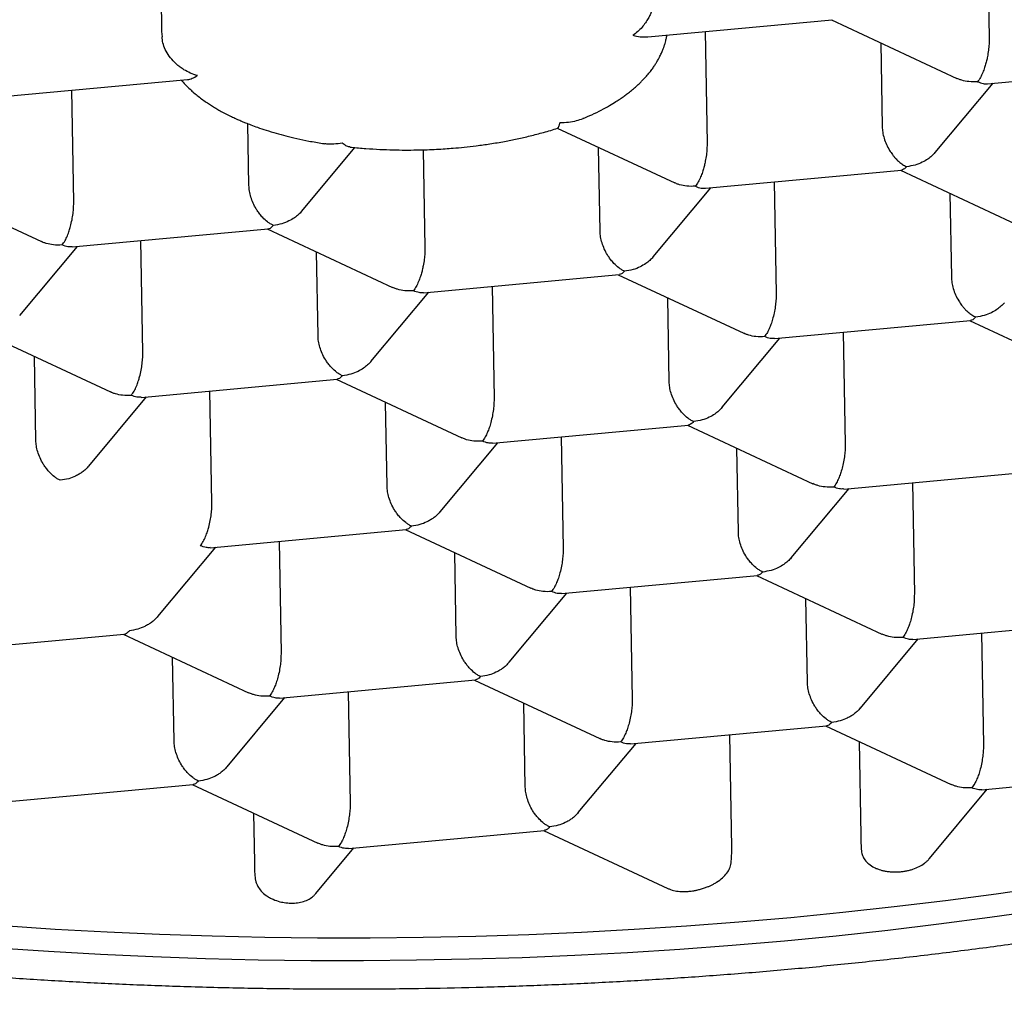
# Model space of a CAD drawing. Header units: millimetres. Extents: x 8 to 613, y 12 to 425.
# Tile 17 of 34: x 313.75 to 317.64, y 397.33 to 401.16. Entities that reach past the tile are written whole.
import ezdxf

# ---------------------------------------------------------------- set-up
doc = ezdxf.new("R2010")
doc.units = ezdxf.units.MM

msp = doc.modelspace()

# ---------------------------------------------------------------- linework, layer by layer
at = {"color": 7, "linetype": 'Continuous', "lineweight": 30}
for p, q in [((317.5739, 401.5265), (317.5816, 401.0858)), ((314.3069, 401.4646), (314.313, 401.1152)), ((316.2339, 401.0925), (316.9621, 401.16)), ((316.9583, 401.1596), (317.4538, 400.9282)), ((316.4596, 401.1134), (316.4673, 400.6727)), ((317.1535, 401.0684), (317.1593, 400.7369)), ((317.5748, 400.907), (318.3493, 400.9788)), ((313.6866, 400.8563), (314.4151, 400.9239)), ((313.9658, 400.4408), (313.9581, 400.8815)), ((317.3685, 400.6357), (317.5968, 400.909)), ((314.6578, 400.505), (314.6535, 400.7492)), ((315.8755, 400.7318), (316.3395, 400.5151)), ((314.867, 400.4038), (315.0766, 400.6548)), ((316.045, 400.3238), (316.0392, 400.6553)), ((315.3463, 400.646), (315.353, 400.2596)), ((316.4606, 400.4939), (317.235, 400.5657)), ((317.2312, 400.5653), (317.7267, 400.3339)), ((313.3425, 400.5146), (313.838, 400.2831)), ((316.2542, 400.2226), (316.4825, 400.4959)), ((316.7325, 400.5191), (316.7402, 400.0784)), ((317.4265, 400.4741), (317.4322, 400.1426)), ((313.9596, 400.262), (314.734, 400.3338)), ((314.7297, 400.3334), (315.2252, 400.1019)), ((313.7526, 399.9906), (313.9809, 400.264)), ((314.2387, 399.8465), (314.231, 400.2872)), ((314.9307, 399.9107), (314.9249, 400.2422)), ((315.3468, 400.0808), (316.1207, 400.1526)), ((316.1169, 400.1522), (316.6125, 399.9207)), ((315.6182, 400.106), (315.6259, 399.6653)), ((315.1399, 399.8095), (315.3682, 400.0828)), ((316.3179, 399.7295), (316.3122, 400.061)), ((316.734, 399.8996), (317.5079, 399.9714)), ((317.5041, 399.971), (317.9997, 399.7395)), ((313.6154, 399.9203), (314.1109, 399.6888)), ((317.0055, 399.9248), (317.0131, 399.4841)), ((316.5272, 399.6283), (316.7554, 399.9016)), ((313.8164, 399.4976), (313.8107, 399.8291)), ((314.2325, 399.6677), (315.0064, 399.7395)), ((315.0026, 399.7391), (315.4982, 399.5076)), ((314.5116, 399.2522), (314.504, 399.6929)), ((314.0256, 399.3963), (314.2539, 399.6697)), ((315.2037, 399.3164), (315.1979, 399.6479)), ((315.6197, 399.4865), (316.3936, 399.5583)), ((316.3899, 399.5579), (316.8854, 399.3264)), ((315.4128, 399.2151), (315.6411, 399.4885)), ((315.8912, 399.5117), (315.8989, 399.071)), ((316.5909, 399.1352), (316.5851, 399.4667)), ((317.007, 399.3053), (317.7809, 399.3771)), ((317.2784, 399.3305), (317.2861, 398.8898)), ((316.8001, 399.034), (317.0283, 399.3073)), ((314.5054, 399.0734), (315.2793, 399.1451)), ((315.2756, 399.1448), (315.7711, 398.9133)), ((314.7769, 399.0986), (314.7846, 398.6579)), ((314.2985, 398.802), (314.5268, 399.0754)), ((315.4766, 398.722), (315.4708, 399.0536)), ((315.8927, 398.8922), (316.6666, 398.9639)), ((316.6628, 398.9636), (317.1583, 398.7321)), ((316.1641, 398.9174), (316.1718, 398.4767)), ((315.6857, 398.6208), (315.914, 398.8942)), ((316.8638, 398.5408), (316.858, 398.8724)), ((317.2799, 398.711), (318.0538, 398.7827)), ((313.3911, 398.6603), (314.1656, 398.7321)), ((314.1613, 398.7317), (314.6568, 398.5002)), ((317.073, 398.4396), (317.3013, 398.713)), ((317.5513, 398.7362), (317.559, 398.2955)), ((314.3623, 398.3089), (314.3565, 398.6405)), ((314.7784, 398.4791), (315.5523, 398.5508)), ((315.5485, 398.5505), (316.044, 398.319)), ((314.5714, 398.2077), (314.7998, 398.4811)), ((315.0498, 398.5043), (315.0575, 398.0636)), ((315.7495, 398.1277), (315.7438, 398.4593)), ((316.1656, 398.2979), (316.9395, 398.3696)), ((316.9357, 398.3693), (317.4313, 398.1378)), ((316.5648, 397.8884), (316.557, 398.3342)), ((315.9587, 398.0265), (316.187, 398.2999)), ((317.0678, 398.3076), (317.0743, 397.9356)), ((317.5528, 398.1167), (318.3267, 398.1884)), ((313.6641, 398.066), (314.438, 398.1377)), ((314.4342, 398.1374), (314.9297, 397.9059)), ((317.3455, 397.8448), (317.5742, 398.1187)), ((314.6758, 398.0245), (314.6792, 397.8311)), ((315.0513, 397.8848), (315.8252, 397.9565)), ((315.8214, 397.9562), (316.3126, 397.7268)), ((314.9222, 397.7066), (315.0727, 397.8868))]:
    msp.add_line(p, q, dxfattribs=at)
at = {"color": 7, "linetype": 'Continuous', "lineweight": 30, "flags": 128}
for points in [[(314.313, 401.1152), (314.313, 401.1134), (314.3148, 401.0928)], [(313.6875, 397.5801), (313.8924, 397.5664), (314.0983, 397.5551), (314.305, 397.5459), (314.5124, 397.5391), (314.7203, 397.5345), (314.9286, 397.5321), (315.1373, 397.532), (315.346, 397.5342), (315.5547, 397.5387), (315.7633, 397.5454), (315.9716, 397.5543), (316.1794, 397.5656), (316.3866, 397.579), (316.5931, 397.5947), (316.7987, 397.6126), (317.0033, 397.6327), (317.2067, 397.655), (317.4089, 397.6795), (317.6096, 397.7062), (317.8087, 397.735)], [(317.7836, 397.64), (317.5843, 397.6115), (317.3834, 397.5851), (317.181, 397.5609), (316.9774, 397.5389), (316.7727, 397.5191), (316.5669, 397.5014), (316.3604, 397.4861), (316.153, 397.4729), (315.9452, 397.462), (315.7369, 397.4533), (315.5283, 397.4469), (315.3195, 397.4428)], [(315.3195, 397.4428), (315.1108, 397.4409), (314.9022, 397.4413), (314.6939, 397.4439), (314.486, 397.4489), (314.2787, 397.456), (314.0721, 397.4655), (313.8664, 397.4771), (313.6616, 397.4911)]]:
    msp.add_lwpolyline(points, dxfattribs=at)
at = {"color": 7, "linetype": 'Continuous', "lineweight": 30}
for points, knots in [([(323.5483, 400.8675), (323.5419, 400.8834), (323.5292, 400.9151), (323.502, 400.9624), (323.4691, 401.0096), (323.4297, 401.0566), (323.3841, 401.1034), (323.3324, 401.1498), (323.2745, 401.196), (323.2093, 401.2426), (323.1367, 401.2896), (323.0562, 401.3368), (322.9691, 401.3836), (322.877, 401.4291), (322.7804, 401.4733), (322.6797, 401.5161), (322.5734, 401.5584), (322.4614, 401.6), (322.344, 401.641), (322.2212, 401.6813), (322.093, 401.7209), (321.9574, 401.7604), (321.8141, 401.7997), (321.6628, 401.8388), (321.5062, 401.8769), (321.3469, 401.9135), (321.1855, 401.9485), (321.0222, 401.982), (320.8545, 402.0146), (320.6826, 402.0462), (320.5066, 402.0768), (320.3265, 402.1063), (320.1426, 402.1349), (319.9518, 402.1628), (319.7539, 402.19), (319.549, 402.2165), (319.3404, 402.2417), (319.1319, 402.2653), (318.9238, 402.2872), (318.7163, 402.3076), (318.5063, 402.3268), (318.2938, 402.3448), (318.079, 402.3615), (317.862, 402.377), (317.643, 402.3913), (317.4185, 402.4045), (317.1884, 402.4166), (316.9529, 402.4274), (316.716, 402.4369), (316.4817, 402.4448), (316.2504, 402.4511), (316.0222, 402.4561), (315.7934, 402.4598), (315.5643, 402.4621), (315.3349, 402.4631), (315.1055, 402.4628), (314.8761, 402.4612), (314.6432, 402.4582), (314.4069, 402.4538), (314.1673, 402.4478), (313.9287, 402.4404), (313.6951, 402.4318), (313.4667, 402.4219), (313.2435, 402.4108), (313.0218, 402.3985), (312.8018, 402.385), (312.5837, 402.3702), (312.3677, 402.3541), (312.1539, 402.3368), (311.9389, 402.3179), (311.7229, 402.2975), (311.5063, 402.2754), (311.2929, 402.252), (311.0863, 402.2277), (310.8865, 402.2027), (310.6934, 402.1769), (310.5038, 402.15), (310.3178, 402.1221), (310.1357, 402.0931), (309.9574, 402.0631), (309.7832, 402.032), (309.6103, 401.9995), (309.439, 401.9653), (309.2699, 401.9295), (309.1057, 401.8928), (308.9494, 401.8556), (308.8008, 401.8182), (308.6596, 401.7806), (308.5234, 401.7423), (308.3924, 401.7031), (308.2667, 401.6632), (308.1463, 401.6226), (308.0313, 401.5813), (307.92, 401.5387), (307.8128, 401.4946), (307.7101, 401.4493), (307.6138, 401.4033), (307.529, 401.3594), (307.4547, 401.3177), (307.3897, 401.2784), (307.3291, 401.2386), (307.2732, 401.1986), (307.2216, 401.1581), (307.1911, 401.131), (307.1759, 401.1174)], [0, 0, 0, 0, 0.009717, 0.019438, 0.029159, 0.038876, 0.048593, 0.058314, 0.068034, 0.077752, 0.087968, 0.098189, 0.10841, 0.118627, 0.128344, 0.138065, 0.147786, 0.157503, 0.16722, 0.176941, 0.186662, 0.196379, 0.206595, 0.216817, 0.227038, 0.237254, 0.246971, 0.256692, 0.266413, 0.27613, 0.285847, 0.295568, 0.305289, 0.315006, 0.325223, 0.335444, 0.345665, 0.355882, 0.365599, 0.375319, 0.38504, 0.394757, 0.404474, 0.414195, 0.423916, 0.433633, 0.44385, 0.454071, 0.464292, 0.474509, 0.484226, 0.493947, 0.503667, 0.513385, 0.523102, 0.532822, 0.542543, 0.55226, 0.562477, 0.572698, 0.582919, 0.593136, 0.602853, 0.612574, 0.622295, 0.632012, 0.641729, 0.65145, 0.66117, 0.670887, 0.681104, 0.691325, 0.701546, 0.711763, 0.72148, 0.731201, 0.740922, 0.750639, 0.760356, 0.770077, 0.779798, 0.789515, 0.799731, 0.809953, 0.820174, 0.83039, 0.840107, 0.849828, 0.859549, 0.869266, 0.878983, 0.888704, 0.898425, 0.908142, 0.918359, 0.92858, 0.938801, 0.949018, 0.957492, 0.965967, 0.974442, 0.982961, 0.991481, 1, 1, 1, 1]), ([(316.2644, 401.2735), (316.2641, 401.2653), (316.2636, 401.2483), (316.2578, 401.2204), (316.2509, 401.1996), (316.2453, 401.186), (316.2421, 401.1789), (316.2387, 401.172), (316.2329, 401.1612), (316.2237, 401.1466), (316.21, 401.129), (316.1934, 401.1118), (316.181, 401.1032), (316.1745, 401.0986)], [0, 0, 0, 0, 0.1121245, 0.2307523, 0.3591628, 0.3931843, 0.4280152, 0.4636873, 0.5002303, 0.5994653, 0.7156862, 0.8491434, 1, 1, 1, 1]), ([(323.5647, 400.8673), (323.5642, 400.8358), (323.5631, 400.7728), (323.5534, 400.6784), (323.538, 400.584), (323.5161, 400.4897), (323.488, 400.3956), (323.4536, 400.3017), (323.4131, 400.2082), (323.3655, 400.1136), (323.3107, 400.0178), (323.2481, 399.9211), (323.1789, 399.825), (323.1043, 399.7313), (323.0247, 399.64), (322.9405, 399.5511), (322.8506, 399.463), (322.7549, 399.3759), (322.6535, 399.2899), (322.5465, 399.205), (322.4339, 399.1213), (322.314, 399.0374), (322.1863, 398.9535), (322.0507, 398.8697), (321.9094, 398.7874), (321.765, 398.7082), (321.6178, 398.6319), (321.4683, 398.5584), (321.3141, 398.4867), (321.1553, 398.4167), (320.9921, 398.3484), (320.8245, 398.282), (320.6527, 398.2175), (320.4739, 398.1538), (320.2878, 398.0912), (320.0944, 398.0297), (319.897, 397.9706), (319.6991, 397.9147), (319.5009, 397.862), (319.3029, 397.8124), (319.1018, 397.7651), (318.8979, 397.72), (318.6912, 397.6772), (318.4819, 397.6368), (318.2702, 397.5987), (318.0526, 397.5625), (317.8291, 397.5282), (317.5998, 397.4961), (317.3685, 397.4667), (317.1394, 397.4405), (316.9126, 397.4173), (316.6884, 397.3971), (316.4631, 397.3795), (316.237, 397.3644), (316.0101, 397.352), (315.7828, 397.3421), (315.555, 397.3348), (315.3233, 397.33), (315.0876, 397.328), (314.8481, 397.3288), (314.6091, 397.3324), (314.3745, 397.3389), (314.1446, 397.3479), (313.9195, 397.3594), (313.6954, 397.3735), (313.4726, 397.3901), (313.2512, 397.4094), (313.0314, 397.4311), (312.8133, 397.4554), (312.5935, 397.4827), (312.3721, 397.5131), (312.1496, 397.5467), (311.9297, 397.583), (311.7162, 397.6214), (311.5092, 397.6616), (311.3085, 397.7035), (311.1109, 397.7477), (310.9165, 397.7942), (310.7255, 397.8429), (310.538, 397.8939), (310.3542, 397.947), (310.171, 398.0033), (309.989, 398.0627), (309.8084, 398.1253), (309.6325, 398.1902), (309.4641, 398.2561), (309.3033, 398.323), (309.1497, 398.3905), (309.0008, 398.4599), (308.8568, 398.531), (308.7178, 398.6037), (308.5837, 398.6782), (308.4548, 398.7542), (308.329, 398.833), (308.2068, 398.9148), (308.0886, 398.9994), (307.9764, 399.0855), (307.8722, 399.1716), (307.7757, 399.2575), (307.6865, 399.3431), (307.6032, 399.4298), (307.5257, 399.5175), (307.4543, 399.6061), (307.3888, 399.6956), (307.3294, 399.7859), (307.2752, 399.8785), (307.2266, 399.9733), (307.184, 400.0704), (307.1483, 400.168), (307.1188, 400.2683), (307.0962, 400.3712), (307.081, 400.4766), (307.0737, 400.5823), (307.0743, 400.6887), (307.083, 400.7957), (307.1, 400.9033), (307.1246, 401.0107), (307.1478, 401.082), (307.1595, 401.1177)], [0, 0, 0, 0, 0.00841, 0.016822, 0.025235, 0.033644, 0.042054, 0.050467, 0.058879, 0.067289, 0.076131, 0.084976, 0.093822, 0.102664, 0.111074, 0.119486, 0.127899, 0.136309, 0.144718, 0.153131, 0.161543, 0.169953, 0.178795, 0.187641, 0.196486, 0.205328, 0.213738, 0.22215, 0.230563, 0.238973, 0.247382, 0.255795, 0.264208, 0.272617, 0.281459, 0.290305, 0.29915, 0.307992, 0.316402, 0.324815, 0.333227, 0.341637, 0.350046, 0.358459, 0.366872, 0.375281, 0.384123, 0.392969, 0.401815, 0.410656, 0.419066, 0.427479, 0.435891, 0.444301, 0.45271, 0.461123, 0.469536, 0.477945, 0.486787, 0.495633, 0.504479, 0.513321, 0.52173, 0.530143, 0.538555, 0.546965, 0.555374, 0.563787, 0.5722, 0.580609, 0.589451, 0.598297, 0.607143, 0.615985, 0.624394, 0.632807, 0.64122, 0.649629, 0.658039, 0.666451, 0.674864, 0.683274, 0.692115, 0.700961, 0.709807, 0.718649, 0.727058, 0.735471, 0.743884, 0.752293, 0.760703, 0.769115, 0.777528, 0.785938, 0.79478, 0.803625, 0.812471, 0.821313, 0.829722, 0.838135, 0.846548, 0.854957, 0.863367, 0.87178, 0.880192, 0.888602, 0.897444, 0.906289, 0.915135, 0.923977, 0.933403, 0.942834, 0.952265, 0.961691, 0.971266, 0.980845, 0.990425, 1, 1, 1, 1]), ([(314.4551, 400.9392), (314.4454, 400.9422), (314.4271, 400.948), (314.4069, 400.9589), (314.3939, 400.9671), (314.387, 400.972), (314.3805, 400.9769), (314.3744, 400.9818), (314.3689, 400.9867), (314.3577, 400.9974), (314.3425, 401.0151), (314.3271, 401.0413), (314.3171, 401.0678), (314.3155, 401.0846), (314.3148, 401.0928)], [0, 0, 0, 0, 0.1507662, 0.2841803, 0.3248498, 0.3636146, 0.4004839, 0.4354684, 0.4685807, 0.4998355, 0.6406676, 0.7691245, 0.8878076, 1, 1, 1, 1]), ([(315.9783, 400.7696), (315.9899, 400.7746), (316.0146, 400.7852), (316.0488, 400.8024), (316.0803, 400.8197), (316.1052, 400.8348), (316.1242, 400.8473), (316.1394, 400.8579), (316.154, 400.8686), (316.1692, 400.8806), (316.1845, 400.8935), (316.1978, 400.9057), (316.2092, 400.9169), (316.22, 400.928), (316.2316, 400.9411), (316.2433, 400.9553), (316.2536, 400.9692), (316.2622, 400.9819), (316.2699, 400.9944), (316.2777, 401.0082), (316.2851, 401.0231), (316.2912, 401.0373), (316.2951, 401.0476), (316.2975, 401.0544), (316.2993, 401.06), (316.3017, 401.0675), (316.3045, 401.0781), (316.3071, 401.0891), (316.3083, 401.0965), (316.3087, 401.0994)], [0, 0, 0, 0, 0.066424, 0.142061, 0.210616, 0.269608, 0.311229, 0.34603, 0.381012, 0.420829, 0.465084, 0.505888, 0.535756, 0.566547, 0.604527, 0.648399, 0.687506, 0.719516, 0.750368, 0.78401, 0.823939, 0.86089, 0.887756, 0.897397, 0.907909, 0.925157, 0.949256, 0.980224, 1, 1, 1, 1]), ([(316.1745, 401.0986), (316.1841, 401.0964), (316.2024, 401.0923), (316.222, 401.0915), (316.2319, 401.0924), (316.2339, 401.0926)], [0, 0, 0, 0, 0.476453, 0.898, 1, 1, 1, 1]), ([(317.5816, 401.0858), (317.5815, 401.0785), (317.5814, 401.0635), (317.579, 401.0389), (317.5759, 401.0194), (317.5731, 401.0055), (317.5711, 400.997), (317.5682, 400.9852), (317.5633, 400.9695), (317.5559, 400.95), (317.5467, 400.93), (317.5396, 400.9202), (317.5358, 400.915)], [0, 0, 0, 0, 0.111298, 0.227117, 0.348661, 0.390702, 0.433531, 0.477182, 0.573703, 0.692933, 0.835009, 1, 1, 1, 1]), ([(314.3906, 400.9216), (314.3958, 400.9156), (314.4068, 400.9029), (314.4237, 400.8863), (314.4408, 400.8709), (314.4576, 400.8571), (314.4752, 400.8438), (314.4928, 400.8315), (314.5098, 400.8204), (314.5265, 400.8102), (314.5445, 400.7999), (314.5638, 400.7895), (314.5832, 400.7798), (314.5997, 400.772), (314.6119, 400.7665), (314.6216, 400.7623), (314.632, 400.7578), (314.6464, 400.7519), (314.6667, 400.7439), (314.6936, 400.7341), (314.727, 400.7229), (314.7643, 400.7116), (314.8048, 400.7007), (314.8478, 400.6903), (314.8962, 400.6803), (314.9329, 400.6734), (314.9538, 400.6703), (314.9564, 400.67)], [0, 0, 0, 0, 0.045968, 0.095996, 0.134701, 0.174824, 0.216285, 0.255062, 0.289269, 0.323752, 0.357624, 0.395966, 0.434196, 0.46516, 0.484356, 0.499055, 0.515319, 0.538606, 0.573574, 0.617559, 0.670526, 0.732427, 0.788349, 0.849927, 0.917126, 0.98991, 1, 1, 1, 1]), ([(314.4151, 400.924), (314.4153, 400.924), (314.4213, 400.9237), (314.4346, 400.928), (314.448, 400.9353), (314.4551, 400.9392)], [0, 0, 0, 0, 0.020289, 0.480581, 1, 1, 1, 1]), ([(317.5358, 400.915), (317.5244, 400.9146), (317.503, 400.9138), (317.4783, 400.9191), (317.4627, 400.9243), (317.4564, 400.9272), (317.4539, 400.9283)], [0, 0, 0, 0, 0.400442, 0.745305, 0.897078, 1, 1, 1, 1]), ([(317.5358, 400.915), (317.5434, 400.9119), (317.5568, 400.9065), (317.5694, 400.907), (317.5748, 400.9073)], [0, 0, 0, 0, 0.564627, 1, 1, 1, 1]), ([(315.9783, 400.7696), (315.9776, 400.7693), (315.969, 400.765), (315.9496, 400.7595), (315.9193, 400.7531), (315.8971, 400.7526), (315.8853, 400.7524)], [0, 0, 0, 0, 0.025232, 0.308075, 0.632865, 1, 1, 1, 1]), ([(315.058, 400.6566), (315.0595, 400.6564), (315.0799, 400.654), (315.119, 400.6509), (315.1737, 400.6474), (315.2255, 400.6456), (315.274, 400.6449), (315.3189, 400.6452), (315.3603, 400.6463), (315.398, 400.6479), (315.4324, 400.65), (315.4686, 400.6527), (315.5096, 400.6565), (315.558, 400.662), (315.6115, 400.6695), (315.6652, 400.6785), (315.7183, 400.6891), (315.77, 400.7009), (315.8232, 400.7151), (315.8593, 400.7254), (315.8768, 400.7316), (315.877, 400.7316)], [0, 0, 0, 0, 0.0055241, 0.0745793, 0.1394494, 0.2001413, 0.2566608, 0.309013, 0.3572022, 0.4012317, 0.4411043, 0.4779076, 0.5287692, 0.5865082, 0.6511566, 0.7227526, 0.7850653, 0.8518788, 0.9232204, 0.9991198, 1, 1, 1, 1]), ([(315.8853, 400.7524), (315.8843, 400.7479), (315.8825, 400.7395), (315.8799, 400.7343), (315.8781, 400.7322), (315.8774, 400.7319), (315.877, 400.7317)], [0, 0, 0, 0, 0.3984013, 0.7508914, 0.879206, 1, 1, 1, 1]), ([(317.1593, 400.7369), (317.1597, 400.7297), (317.1606, 400.7149), (317.1663, 400.6911), (317.1754, 400.6667), (317.1853, 400.6479), (317.1938, 400.6348), (317.1998, 400.6264), (317.2065, 400.6179), (317.2152, 400.6082), (317.2264, 400.5976), (317.2403, 400.587), (317.2502, 400.5819), (317.2554, 400.5792)], [0, 0, 0, 0, 0.109558, 0.225312, 0.347304, 0.476585, 0.528493, 0.578066, 0.633544, 0.694949, 0.786045, 0.887723, 1, 1, 1, 1]), ([(315.0256, 400.6727), (315.015, 400.6708), (314.9949, 400.6674), (314.9721, 400.6681), (314.9598, 400.6694), (314.9567, 400.6699), (314.9564, 400.67)], [0, 0, 0, 0, 0.456479, 0.860353, 0.983453, 1, 1, 1, 1]), ([(315.0581, 400.657), (315.057, 400.657), (315.0516, 400.6572), (315.0406, 400.6617), (315.0308, 400.6689), (315.0256, 400.6727)], [0, 0, 0, 0, 0.100409, 0.522678, 1, 1, 1, 1]), ([(316.4673, 400.6727), (316.4672, 400.6654), (316.4671, 400.6504), (316.4647, 400.6258), (316.4616, 400.6063), (316.4588, 400.5923), (316.4568, 400.5839), (316.4539, 400.5721), (316.449, 400.5564), (316.4416, 400.5369), (316.4324, 400.5169), (316.4253, 400.5071), (316.4216, 400.5019)], [0, 0, 0, 0, 0.111298, 0.227117, 0.348661, 0.390702, 0.433531, 0.477182, 0.573703, 0.692933, 0.835009, 1, 1, 1, 1]), ([(317.3685, 400.6358), (317.3682, 400.6354), (317.3661, 400.6327), (317.3616, 400.628), (317.3525, 400.6191), (317.3381, 400.6079), (317.3162, 400.5954), (317.2881, 400.5841), (317.2668, 400.5809), (317.2554, 400.5792)], [0, 0, 0, 0, 0.010816, 0.080349, 0.151214, 0.307915, 0.501482, 0.732141, 1, 1, 1, 1]), ([(317.2554, 400.5792), (317.2515, 400.5751), (317.2445, 400.5678), (317.2379, 400.5666), (317.235, 400.566)], [0, 0, 0, 0, 0.562292, 1, 1, 1, 1]), ([(314.7539, 400.3473), (314.75, 400.3493), (314.7424, 400.3532), (314.7285, 400.363), (314.7164, 400.3739), (314.7063, 400.385), (314.7005, 400.392), (314.6953, 400.3987), (314.6908, 400.4053), (314.6833, 400.4169), (314.6741, 400.4346), (314.665, 400.4589), (314.6592, 400.4828), (314.6582, 400.4977), (314.6578, 400.505)], [0, 0, 0, 0, 0.085455, 0.165161, 0.307198, 0.357669, 0.404485, 0.447658, 0.487199, 0.523127, 0.651398, 0.772911, 0.88871, 1, 1, 1, 1]), ([(316.4216, 400.5019), (316.4101, 400.5015), (316.3887, 400.5007), (316.3641, 400.506), (316.3484, 400.5112), (316.3421, 400.5141), (316.3396, 400.5152)], [0, 0, 0, 0, 0.400442, 0.745305, 0.897078, 1, 1, 1, 1]), ([(316.4216, 400.5019), (316.4291, 400.4988), (316.4425, 400.4934), (316.4551, 400.4939), (316.4605, 400.4941)], [0, 0, 0, 0, 0.564627, 1, 1, 1, 1]), ([(313.92, 400.27), (313.9239, 400.2752), (313.9312, 400.2849), (313.9394, 400.3023), (313.9447, 400.316), (313.948, 400.3257), (313.9508, 400.3348), (313.9546, 400.3487), (313.9592, 400.3683), (313.9633, 400.3938), (313.9657, 400.4185), (313.9657, 400.4335), (313.9658, 400.4408)], [0, 0, 0, 0, 0.1649701, 0.3070432, 0.3695691, 0.4263891, 0.4775248, 0.5230066, 0.6513096, 0.7728537, 0.8886823, 1, 1, 1, 1]), ([(314.867, 400.4039), (314.8667, 400.4035), (314.8646, 400.4008), (314.8601, 400.3961), (314.851, 400.3872), (314.8366, 400.376), (314.8147, 400.3634), (314.7866, 400.3522), (314.7653, 400.349), (314.7539, 400.3473)], [0, 0, 0, 0, 0.010816, 0.080349, 0.151214, 0.307915, 0.501482, 0.732141, 1, 1, 1, 1]), ([(314.734, 400.3341), (314.7368, 400.3346), (314.7433, 400.3359), (314.7501, 400.3432), (314.7539, 400.3473)], [0, 0, 0, 0, 0.435281, 1, 1, 1, 1]), ([(316.1411, 400.1661), (316.1372, 400.1681), (316.1296, 400.172), (316.1157, 400.1818), (316.1036, 400.1927), (316.0935, 400.2038), (316.0877, 400.2108), (316.0826, 400.2175), (316.078, 400.2241), (316.0706, 400.2357), (316.0613, 400.2534), (316.0523, 400.2777), (316.0464, 400.3016), (316.0455, 400.3165), (316.045, 400.3238)], [0, 0, 0, 0, 0.085455, 0.165161, 0.307198, 0.357669, 0.404485, 0.447658, 0.487199, 0.523127, 0.651398, 0.772911, 0.88871, 1, 1, 1, 1]), ([(313.92, 400.27), (313.9086, 400.2695), (313.8872, 400.2688), (313.8625, 400.2741), (313.8469, 400.2793), (313.8406, 400.2821), (313.8381, 400.2833)], [0, 0, 0, 0, 0.400442, 0.745305, 0.897078, 1, 1, 1, 1]), ([(313.9595, 400.2624), (313.954, 400.2621), (313.9413, 400.2616), (313.9277, 400.2669), (313.92, 400.27)], [0, 0, 0, 0, 0.437613, 1, 1, 1, 1]), ([(315.353, 400.2596), (315.3529, 400.2523), (315.3528, 400.2373), (315.3504, 400.2127), (315.3473, 400.1931), (315.3445, 400.1792), (315.3426, 400.1708), (315.3396, 400.159), (315.3347, 400.1433), (315.3273, 400.1238), (315.3181, 400.1038), (315.3111, 400.094), (315.3073, 400.0888)], [0, 0, 0, 0, 0.111298, 0.227117, 0.348661, 0.390702, 0.433531, 0.477182, 0.573703, 0.692933, 0.835009, 1, 1, 1, 1]), ([(316.2542, 400.2227), (316.2539, 400.2223), (316.2518, 400.2196), (316.2474, 400.2149), (316.2382, 400.206), (316.2239, 400.1948), (316.202, 400.1822), (316.1738, 400.171), (316.1525, 400.1678), (316.1411, 400.1661)], [0, 0, 0, 0, 0.010816, 0.080349, 0.151214, 0.307915, 0.501482, 0.732141, 1, 1, 1, 1]), ([(316.1411, 400.1661), (316.1372, 400.162), (316.1302, 400.1547), (316.1236, 400.1535), (316.1207, 400.1529)], [0, 0, 0, 0, 0.562292, 1, 1, 1, 1]), ([(317.4322, 400.1426), (317.4327, 400.1354), (317.4336, 400.1206), (317.4393, 400.0968), (317.4483, 400.0724), (317.4583, 400.0536), (317.4667, 400.0405), (317.4727, 400.032), (317.4794, 400.0236), (317.4881, 400.0138), (317.4993, 400.0033), (317.5133, 399.9927), (317.5231, 399.9876), (317.5283, 399.9849)], [0, 0, 0, 0, 0.109558, 0.2253117, 0.3473037, 0.4765851, 0.5284935, 0.5780657, 0.633544, 0.6949495, 0.7860453, 0.8877234, 1, 1, 1, 1]), ([(315.3073, 400.0888), (315.2958, 400.0883), (315.2744, 400.0876), (315.2498, 400.0929), (315.2341, 400.0981), (315.2278, 400.1009), (315.2253, 400.1021)], [0, 0, 0, 0, 0.4004421, 0.7453046, 0.8970777, 1, 1, 1, 1]), ([(315.3468, 400.0812), (315.3412, 400.0809), (315.3286, 400.0804), (315.3149, 400.0857), (315.3073, 400.0888)], [0, 0, 0, 0, 0.437613, 1, 1, 1, 1]), ([(316.7402, 400.0784), (316.7402, 400.0713), (316.7401, 400.0566), (316.7378, 400.0323), (316.7337, 400.0068), (316.7282, 399.9822), (316.7216, 399.9605), (316.714, 399.9411), (316.7051, 399.9222), (316.6982, 399.9127), (316.6945, 399.9076)], [0, 0, 0, 0, 0.108635, 0.222361, 0.343966, 0.474293, 0.592161, 0.701805, 0.837737, 1, 1, 1, 1]), ([(317.6414, 400.0415), (317.6411, 400.0411), (317.639, 400.0384), (317.6346, 400.0337), (317.6255, 400.0248), (317.6111, 400.0136), (317.5892, 400.001), (317.561, 399.9898), (317.5398, 399.9866), (317.5283, 399.9849)], [0, 0, 0, 0, 0.010816, 0.080349, 0.151214, 0.307915, 0.501482, 0.732141, 1, 1, 1, 1]), ([(317.5283, 399.9849), (317.5244, 399.9808), (317.5174, 399.9735), (317.5108, 399.9723), (317.5079, 399.9717)], [0, 0, 0, 0, 0.562292, 1, 1, 1, 1]), ([(315.0268, 399.7529), (315.0229, 399.755), (315.0153, 399.7588), (315.0014, 399.7687), (314.9894, 399.7796), (314.9792, 399.7907), (314.9734, 399.7977), (314.9683, 399.8044), (314.9637, 399.8109), (314.9562, 399.8227), (314.9468, 399.8407), (314.9377, 399.8652), (314.932, 399.8889), (314.9312, 399.9035), (314.9307, 399.9107)], [0, 0, 0, 0, 0.08545, 0.165151, 0.307179, 0.357647, 0.404461, 0.44763, 0.487169, 0.523095, 0.653748, 0.776324, 0.891406, 1, 1, 1, 1]), ([(316.6945, 399.9076), (316.683, 399.9071), (316.6617, 399.9064), (316.637, 399.9117), (316.6213, 399.9169), (316.6151, 399.9197), (316.6125, 399.9209)], [0, 0, 0, 0, 0.400442, 0.745305, 0.897078, 1, 1, 1, 1]), ([(316.734, 399.9), (316.7284, 399.8997), (316.7158, 399.8992), (316.7022, 399.9045), (316.6945, 399.9076)], [0, 0, 0, 0, 0.437613, 1, 1, 1, 1]), ([(314.193, 399.6756), (314.1969, 399.6809), (314.2041, 399.6906), (314.2124, 399.708), (314.2177, 399.7217), (314.2209, 399.7314), (314.2237, 399.7405), (314.2276, 399.7545), (314.2322, 399.7743), (314.2363, 399.8), (314.2386, 399.8245), (314.2387, 399.8393), (314.2387, 399.8465)], [0, 0, 0, 0, 0.164961, 0.307026, 0.369549, 0.426366, 0.477499, 0.522978, 0.65318, 0.775602, 0.891328, 1, 1, 1, 1]), ([(315.1399, 399.8096), (315.1396, 399.8092), (315.1375, 399.8065), (315.1331, 399.8018), (315.124, 399.7929), (315.1096, 399.7817), (315.0877, 399.7691), (315.0595, 399.7579), (315.0382, 399.7547), (315.0268, 399.7529)], [0, 0, 0, 0, 0.010816, 0.080349, 0.151214, 0.307915, 0.501482, 0.732141, 1, 1, 1, 1]), ([(315.0268, 399.7529), (315.0229, 399.7489), (315.0159, 399.7416), (315.0093, 399.7403), (315.0064, 399.7398)], [0, 0, 0, 0, 0.562292, 1, 1, 1, 1]), ([(316.414, 399.5717), (316.4101, 399.5738), (316.4025, 399.5776), (316.3886, 399.5875), (316.3766, 399.5984), (316.3665, 399.6095), (316.3607, 399.6164), (316.3555, 399.6232), (316.3509, 399.6297), (316.3434, 399.6415), (316.334, 399.6595), (316.3249, 399.684), (316.3193, 399.7077), (316.3184, 399.7223), (316.3179, 399.7295)], [0, 0, 0, 0, 0.08545, 0.165151, 0.307179, 0.357647, 0.404461, 0.44763, 0.487169, 0.523095, 0.653748, 0.776324, 0.891406, 1, 1, 1, 1]), ([(314.193, 399.6756), (314.1815, 399.6752), (314.1602, 399.6745), (314.1355, 399.6798), (314.1198, 399.685), (314.1135, 399.6878), (314.111, 399.689)], [0, 0, 0, 0, 0.4004421, 0.7453046, 0.8970777, 1, 1, 1, 1]), ([(314.2325, 399.6681), (314.2269, 399.6678), (314.2143, 399.6673), (314.2006, 399.6726), (314.193, 399.6756)], [0, 0, 0, 0, 0.437613, 1, 1, 1, 1]), ([(315.6259, 399.6653), (315.6259, 399.6581), (315.6258, 399.6435), (315.6235, 399.6192), (315.6194, 399.5937), (315.6139, 399.5691), (315.6074, 399.5474), (315.5997, 399.528), (315.5908, 399.5091), (315.5839, 399.4996), (315.5802, 399.4944)], [0, 0, 0, 0, 0.1086351, 0.2223606, 0.3439663, 0.4742935, 0.5921606, 0.7018048, 0.8377374, 1, 1, 1, 1]), ([(316.5271, 399.6284), (316.5268, 399.628), (316.5247, 399.6253), (316.5203, 399.6206), (316.5112, 399.6117), (316.4968, 399.6005), (316.4749, 399.5879), (316.4467, 399.5767), (316.4255, 399.5735), (316.414, 399.5717)], [0, 0, 0, 0, 0.010816, 0.080349, 0.151214, 0.307915, 0.501482, 0.732141, 1, 1, 1, 1]), ([(316.414, 399.5717), (316.4101, 399.5677), (316.4031, 399.5604), (316.3965, 399.5591), (316.3936, 399.5586)], [0, 0, 0, 0, 0.562292, 1, 1, 1, 1]), ([(313.9125, 399.3398), (313.9086, 399.3418), (313.901, 399.3457), (313.8871, 399.3556), (313.8751, 399.3664), (313.8649, 399.3776), (313.8591, 399.3845), (313.854, 399.3913), (313.8494, 399.3978), (313.8419, 399.4096), (313.8325, 399.4276), (313.8234, 399.452), (313.8177, 399.4758), (313.8169, 399.4904), (313.8164, 399.4976)], [0, 0, 0, 0, 0.08545, 0.165151, 0.307179, 0.357647, 0.404461, 0.44763, 0.487169, 0.523095, 0.653748, 0.776324, 0.891406, 1, 1, 1, 1]), ([(315.5802, 399.4944), (315.5687, 399.494), (315.5474, 399.4933), (315.5227, 399.4986), (315.5071, 399.5038), (315.5008, 399.5066), (315.4982, 399.5078)], [0, 0, 0, 0, 0.400442, 0.745305, 0.897078, 1, 1, 1, 1]), ([(315.6197, 399.4869), (315.6142, 399.4866), (315.6015, 399.4861), (315.5879, 399.4914), (315.5802, 399.4944)], [0, 0, 0, 0, 0.437613, 1, 1, 1, 1]), ([(317.0131, 399.4841), (317.0131, 399.4769), (317.013, 399.4623), (317.0107, 399.438), (317.0067, 399.4125), (317.0011, 399.3879), (316.9946, 399.3662), (316.987, 399.3468), (316.978, 399.3279), (316.9712, 399.3184), (316.9674, 399.3132)], [0, 0, 0, 0, 0.108635, 0.222361, 0.343966, 0.474293, 0.592161, 0.701805, 0.837737, 1, 1, 1, 1]), ([(314.0251, 399.3967), (314.0211, 399.3919), (314.0135, 399.3828), (314.0004, 399.3725), (313.9873, 399.3638), (313.9697, 399.3545), (313.9447, 399.3446), (313.9238, 399.3415), (313.9125, 399.3398)], [0, 0, 0, 0, 0.147836, 0.277009, 0.38513, 0.511487, 0.735162, 1, 1, 1, 1]), ([(316.9674, 399.3132), (316.956, 399.3128), (316.9346, 399.3121), (316.9099, 399.3174), (316.8943, 399.3226), (316.888, 399.3254), (316.8855, 399.3266)], [0, 0, 0, 0, 0.400442, 0.745305, 0.897078, 1, 1, 1, 1]), ([(315.2998, 399.1586), (315.2958, 399.1606), (315.2882, 399.1645), (315.2743, 399.1744), (315.2623, 399.1852), (315.2522, 399.1964), (315.2464, 399.2033), (315.2412, 399.2101), (315.2367, 399.2166), (315.2291, 399.2284), (315.2197, 399.2464), (315.2106, 399.2708), (315.205, 399.2946), (315.2041, 399.3092), (315.2037, 399.3164)], [0, 0, 0, 0, 0.08545, 0.165151, 0.307179, 0.357647, 0.404461, 0.44763, 0.487169, 0.523095, 0.653748, 0.776324, 0.891406, 1, 1, 1, 1]), ([(317.0069, 399.3057), (317.0014, 399.3054), (316.9887, 399.3049), (316.9751, 399.3102), (316.9674, 399.3132)], [0, 0, 0, 0, 0.437613, 1, 1, 1, 1]), ([(314.4659, 399.0813), (314.4698, 399.0866), (314.477, 399.0963), (314.4853, 399.1136), (314.4906, 399.1274), (314.4939, 399.137), (314.4966, 399.1462), (314.5005, 399.1602), (314.5052, 399.18), (314.5092, 399.2057), (314.5115, 399.2302), (314.5116, 399.245), (314.5116, 399.2522)], [0, 0, 0, 0, 0.164961, 0.307026, 0.369549, 0.426366, 0.477499, 0.522978, 0.65318, 0.775602, 0.891328, 1, 1, 1, 1]), ([(315.4123, 399.2155), (315.4083, 399.2107), (315.4007, 399.2016), (315.3876, 399.1913), (315.3745, 399.1826), (315.3569, 399.1733), (315.3319, 399.1634), (315.311, 399.1603), (315.2998, 399.1586)], [0, 0, 0, 0, 0.147836, 0.277009, 0.38513, 0.511487, 0.735162, 1, 1, 1, 1]), ([(315.2998, 399.1586), (315.2958, 399.1545), (315.2888, 399.1473), (315.2822, 399.146), (315.2793, 399.1455)], [0, 0, 0, 0, 0.562292, 1, 1, 1, 1]), ([(316.687, 398.9774), (316.6831, 398.9794), (316.6755, 398.9833), (316.6616, 398.9932), (316.6495, 399.004), (316.6394, 399.0152), (316.6336, 399.0221), (316.6284, 399.0289), (316.6239, 399.0354), (316.6164, 399.0472), (316.607, 399.0652), (316.5979, 399.0896), (316.5922, 399.1133), (316.5913, 399.128), (316.5909, 399.1352)], [0, 0, 0, 0, 0.08545, 0.165151, 0.307179, 0.357647, 0.404461, 0.44763, 0.487169, 0.523095, 0.653748, 0.776324, 0.891406, 1, 1, 1, 1]), ([(314.5054, 399.0737), (314.4999, 399.0735), (314.4872, 399.073), (314.4736, 399.0783), (314.4659, 399.0813)], [0, 0, 0, 0, 0.437613, 1, 1, 1, 1]), ([(315.8989, 399.071), (315.8988, 399.0638), (315.8988, 399.0492), (315.8964, 399.0249), (315.8924, 398.9994), (315.8868, 398.9748), (315.8803, 398.9531), (315.8727, 398.9337), (315.8637, 398.9148), (315.8569, 398.9053), (315.8531, 398.9001)], [0, 0, 0, 0, 0.1086351, 0.2223606, 0.3439663, 0.4742935, 0.5921606, 0.7018048, 0.8377374, 1, 1, 1, 1]), ([(316.8001, 399.034), (316.7998, 399.0337), (316.7977, 399.031), (316.7932, 399.0263), (316.7841, 399.0174), (316.7697, 399.0062), (316.7478, 398.9936), (316.7197, 398.9823), (316.6984, 398.9791), (316.687, 398.9774)], [0, 0, 0, 0, 0.010816, 0.080349, 0.151214, 0.307915, 0.501482, 0.732141, 1, 1, 1, 1]), ([(316.687, 398.9774), (316.6831, 398.9733), (316.6761, 398.9661), (316.6694, 398.9648), (316.6665, 398.9643)], [0, 0, 0, 0, 0.562292, 1, 1, 1, 1]), ([(315.8531, 398.9001), (315.8417, 398.8997), (315.8203, 398.8989), (315.7956, 398.9042), (315.78, 398.9095), (315.7737, 398.9123), (315.7712, 398.9135)], [0, 0, 0, 0, 0.400442, 0.745305, 0.897078, 1, 1, 1, 1]), ([(315.8926, 398.8925), (315.8871, 398.8923), (315.8744, 398.8918), (315.8608, 398.8971), (315.8531, 398.9001)], [0, 0, 0, 0, 0.437613, 1, 1, 1, 1]), ([(317.2861, 398.8898), (317.286, 398.8826), (317.286, 398.868), (317.2837, 398.8437), (317.2796, 398.8182), (317.274, 398.7936), (317.2675, 398.7719), (317.2599, 398.7525), (317.251, 398.7335), (317.2441, 398.7241), (317.2404, 398.7189)], [0, 0, 0, 0, 0.1086351, 0.2223606, 0.3439663, 0.4742935, 0.5921606, 0.7018048, 0.8377374, 1, 1, 1, 1]), ([(314.2981, 398.8024), (314.294, 398.7976), (314.2864, 398.7885), (314.2733, 398.7782), (314.2602, 398.7695), (314.2426, 398.7602), (314.2176, 398.7503), (314.1968, 398.7472), (314.1855, 398.7455)], [0, 0, 0, 0, 0.147836, 0.277009, 0.38513, 0.511487, 0.735162, 1, 1, 1, 1]), ([(314.1656, 398.7323), (314.1684, 398.7329), (314.1749, 398.7341), (314.1816, 398.7414), (314.1855, 398.7455)], [0, 0, 0, 0, 0.435281, 1, 1, 1, 1]), ([(315.5727, 398.5643), (315.5688, 398.5663), (315.5612, 398.5702), (315.5473, 398.58), (315.5352, 398.5909), (315.5251, 398.6021), (315.5193, 398.609), (315.5141, 398.6158), (315.5096, 398.6223), (315.5021, 398.6341), (315.4927, 398.652), (315.4836, 398.6765), (315.4779, 398.7002), (315.477, 398.7149), (315.4766, 398.722)], [0, 0, 0, 0, 0.08545, 0.165151, 0.307179, 0.357647, 0.404461, 0.44763, 0.487169, 0.523095, 0.653748, 0.776324, 0.891406, 1, 1, 1, 1]), ([(317.2404, 398.7189), (317.2289, 398.7185), (317.2075, 398.7177), (317.1829, 398.723), (317.1672, 398.7282), (317.1609, 398.7311), (317.1584, 398.7323)], [0, 0, 0, 0, 0.400442, 0.745305, 0.897078, 1, 1, 1, 1]), ([(317.2799, 398.7113), (317.2743, 398.7111), (317.2617, 398.7106), (317.248, 398.7159), (317.2404, 398.7189)], [0, 0, 0, 0, 0.437613, 1, 1, 1, 1]), ([(314.7846, 398.6579), (314.7845, 398.6507), (314.7845, 398.636), (314.7821, 398.6118), (314.7781, 398.5863), (314.7725, 398.5617), (314.766, 398.54), (314.7584, 398.5206), (314.7495, 398.5016), (314.7426, 398.4922), (314.7388, 398.487)], [0, 0, 0, 0, 0.108635, 0.222361, 0.343966, 0.474293, 0.592161, 0.701805, 0.837737, 1, 1, 1, 1]), ([(315.6853, 398.6212), (315.6812, 398.6164), (315.6737, 398.6073), (315.6606, 398.597), (315.6474, 398.5883), (315.6299, 398.579), (315.6048, 398.5691), (315.584, 398.566), (315.5727, 398.5643)], [0, 0, 0, 0, 0.1478361, 0.2770087, 0.3851297, 0.5114869, 0.7351617, 1, 1, 1, 1]), ([(315.5727, 398.5643), (315.5688, 398.5602), (315.5618, 398.553), (315.5552, 398.5517), (315.5523, 398.5512)], [0, 0, 0, 0, 0.562292, 1, 1, 1, 1]), ([(316.9599, 398.3831), (316.956, 398.3851), (316.9484, 398.389), (316.9345, 398.3988), (316.9225, 398.4097), (316.9123, 398.4209), (316.9065, 398.4278), (316.9014, 398.4346), (316.8968, 398.4411), (316.8893, 398.4529), (316.8799, 398.4708), (316.8708, 398.4953), (316.8651, 398.519), (316.8643, 398.5337), (316.8638, 398.5408)], [0, 0, 0, 0, 0.08545, 0.165151, 0.307179, 0.357647, 0.404461, 0.44763, 0.487169, 0.523095, 0.653748, 0.776324, 0.891406, 1, 1, 1, 1]), ([(314.7388, 398.487), (314.7274, 398.4866), (314.706, 398.4858), (314.6813, 398.4911), (314.6657, 398.4963), (314.6594, 398.4992), (314.6569, 398.5004)], [0, 0, 0, 0, 0.400442, 0.745305, 0.897078, 1, 1, 1, 1]), ([(314.7783, 398.4794), (314.7728, 398.4792), (314.7601, 398.4786), (314.7465, 398.484), (314.7388, 398.487)], [0, 0, 0, 0, 0.437613, 1, 1, 1, 1]), ([(316.1718, 398.4767), (316.1718, 398.4695), (316.1717, 398.4548), (316.1694, 398.4306), (316.1653, 398.405), (316.1597, 398.3805), (316.1532, 398.3588), (316.1456, 398.3394), (316.1367, 398.3204), (316.1298, 398.311), (316.1261, 398.3058)], [0, 0, 0, 0, 0.108635, 0.222361, 0.343966, 0.474293, 0.592161, 0.701805, 0.837737, 1, 1, 1, 1]), ([(317.0725, 398.44), (317.0685, 398.4352), (317.0609, 398.4261), (317.0478, 398.4158), (317.0347, 398.4071), (317.0171, 398.3978), (316.992, 398.3879), (316.9712, 398.3848), (316.9599, 398.3831)], [0, 0, 0, 0, 0.147836, 0.277009, 0.38513, 0.511487, 0.735162, 1, 1, 1, 1]), ([(316.9599, 398.3831), (316.956, 398.379), (316.949, 398.3718), (316.9424, 398.3705), (316.9395, 398.37)], [0, 0, 0, 0, 0.562292, 1, 1, 1, 1]), ([(316.1261, 398.3058), (316.1146, 398.3054), (316.0933, 398.3046), (316.0686, 398.3099), (316.0529, 398.3151), (316.0466, 398.318), (316.0441, 398.3192)], [0, 0, 0, 0, 0.4004421, 0.7453046, 0.8970777, 1, 1, 1, 1]), ([(314.4584, 398.1512), (314.4545, 398.1532), (314.4469, 398.1571), (314.433, 398.1669), (314.4209, 398.1778), (314.4108, 398.1889), (314.405, 398.1959), (314.3999, 398.2027), (314.3953, 398.2092), (314.3878, 398.221), (314.3784, 398.2389), (314.3693, 398.2634), (314.3636, 398.2871), (314.3627, 398.3018), (314.3623, 398.3089)], [0, 0, 0, 0, 0.0854501, 0.1651512, 0.3071795, 0.357647, 0.4044606, 0.4476303, 0.4871694, 0.5230952, 0.653748, 0.7763238, 0.8914059, 1, 1, 1, 1]), ([(316.1656, 398.2982), (316.16, 398.298), (316.1474, 398.2974), (316.1337, 398.3028), (316.1261, 398.3058)], [0, 0, 0, 0, 0.437613, 1, 1, 1, 1]), ([(317.559, 398.2955), (317.559, 398.2883), (317.5589, 398.2736), (317.5566, 398.2494), (317.5525, 398.2238), (317.547, 398.1993), (317.5405, 398.1776), (317.5328, 398.1582), (317.5239, 398.1392), (317.517, 398.1298), (317.5133, 398.1246)], [0, 0, 0, 0, 0.108635, 0.222361, 0.343966, 0.474293, 0.592161, 0.701805, 0.837737, 1, 1, 1, 1]), ([(314.571, 398.2081), (314.567, 398.2033), (314.5594, 398.1942), (314.5463, 398.1839), (314.5331, 398.1752), (314.5156, 398.1659), (314.4905, 398.156), (314.4697, 398.1529), (314.4584, 398.1512)], [0, 0, 0, 0, 0.147836, 0.277009, 0.38513, 0.511487, 0.735162, 1, 1, 1, 1]), ([(314.4584, 398.1512), (314.4545, 398.1471), (314.4475, 398.1399), (314.4409, 398.1386), (314.438, 398.1381)], [0, 0, 0, 0, 0.562292, 1, 1, 1, 1]), ([(315.8456, 397.97), (315.8417, 397.972), (315.8341, 397.9759), (315.8202, 397.9857), (315.8082, 397.9966), (315.798, 398.0077), (315.7922, 398.0147), (315.7871, 398.0215), (315.7825, 398.028), (315.775, 398.0398), (315.7656, 398.0577), (315.7565, 398.0822), (315.7508, 398.1059), (315.75, 398.1206), (315.7495, 398.1277)], [0, 0, 0, 0, 0.08545, 0.165151, 0.307179, 0.357647, 0.404461, 0.44763, 0.487169, 0.523095, 0.653748, 0.776324, 0.891406, 1, 1, 1, 1]), ([(317.5133, 398.1246), (317.5018, 398.1242), (317.4805, 398.1234), (317.4558, 398.1287), (317.4402, 398.1339), (317.4339, 398.1368), (317.4313, 398.138)], [0, 0, 0, 0, 0.400442, 0.745305, 0.897078, 1, 1, 1, 1]), ([(317.5528, 398.117), (317.5473, 398.1168), (317.5346, 398.1162), (317.521, 398.1216), (317.5133, 398.1246)], [0, 0, 0, 0, 0.437613, 1, 1, 1, 1]), ([(315.0575, 398.0636), (315.0575, 398.0564), (315.0574, 398.0417), (315.0551, 398.0175), (315.051, 397.9919), (315.0455, 397.9674), (315.0389, 397.9457), (315.0313, 397.9263), (315.0224, 397.9073), (315.0155, 397.8979), (315.0118, 397.8927)], [0, 0, 0, 0, 0.108635, 0.222361, 0.343966, 0.474293, 0.592161, 0.701805, 0.837737, 1, 1, 1, 1]), ([(315.9582, 398.0269), (315.9542, 398.0221), (315.9466, 398.013), (315.9335, 398.0027), (315.9204, 397.994), (315.9028, 397.9847), (315.8778, 397.9748), (315.8569, 397.9717), (315.8456, 397.97)], [0, 0, 0, 0, 0.147836, 0.277009, 0.38513, 0.511487, 0.735162, 1, 1, 1, 1]), ([(315.8456, 397.97), (315.8417, 397.9659), (315.8347, 397.9586), (315.8281, 397.9574), (315.8252, 397.9569)], [0, 0, 0, 0, 0.562292, 1, 1, 1, 1]), ([(315.0118, 397.8927), (315.0003, 397.8923), (314.979, 397.8915), (314.9543, 397.8968), (314.9386, 397.902), (314.9324, 397.9049), (314.9298, 397.906)], [0, 0, 0, 0, 0.400442, 0.745305, 0.897078, 1, 1, 1, 1]), ([(315.0513, 397.8851), (315.0457, 397.8849), (315.0331, 397.8843), (315.0194, 397.8897), (315.0118, 397.8927)], [0, 0, 0, 0, 0.437613, 1, 1, 1, 1]), ([(317.0772, 397.8752), (317.0777, 397.8718), (317.0785, 397.8654), (317.0824, 397.8531), (317.0905, 397.8383), (317.1061, 397.8222), (317.1219, 397.8121), (317.134, 397.8065), (317.1407, 397.8038), (317.1485, 397.8011), (317.1588, 397.7981), (317.1719, 397.7952), (317.1862, 397.7932), (317.2004, 397.7921), (317.213, 397.792), (317.2256, 397.7925), (317.2388, 397.7937), (317.2529, 397.7959), (317.267, 397.799), (317.2845, 397.8042), (317.3048, 397.8126), (317.3228, 397.8236), (317.335, 397.8339), (317.3419, 397.84), (317.3447, 397.8441), (317.3452, 397.845)], [0, 0, 0, 0, 0.0345113, 0.0658297, 0.1348753, 0.2134321, 0.3022194, 0.3281833, 0.3476165, 0.3746658, 0.4093304, 0.4516091, 0.5016979, 0.5433607, 0.5806436, 0.613555, 0.6530904, 0.6947883, 0.7350824, 0.7740431, 0.8481856, 0.9180343, 0.953709, 0.990074, 1, 1, 1, 1]), ([(316.3128, 397.7273), (316.3163, 397.7255), (316.3266, 397.7205), (316.3432, 397.717), (316.3604, 397.715), (316.3743, 397.7145), (316.389, 397.7149), (316.4026, 397.7162), (316.4155, 397.7181), (316.4281, 397.7205), (316.4423, 397.724), (316.4569, 397.7285), (316.4706, 397.7336), (316.4822, 397.7387), (316.4917, 397.7434), (316.4992, 397.7476), (316.512, 397.7553), (316.5287, 397.7678), (316.5458, 397.7865), (316.5579, 397.8061), (316.5607, 397.8202), (316.5622, 397.8275)], [0, 0, 0, 0, 0.042639, 0.125469, 0.169083, 0.214243, 0.261025, 0.309499, 0.344189, 0.384564, 0.430634, 0.482404, 0.529774, 0.570714, 0.605222, 0.6333, 0.654948, 0.754345, 0.841862, 0.918279, 1, 1, 1, 1]), ([(314.6819, 397.7705), (314.6824, 397.7663), (314.6834, 397.7582), (314.6872, 397.7463), (314.694, 397.7321), (314.7062, 397.7155), (314.7225, 397.7011), (314.739, 397.6908), (314.7569, 397.6819), (314.7784, 397.6744), (314.8014, 397.6702), (314.8187, 397.669), (314.8324, 397.6689), (314.8483, 397.6699), (314.8685, 397.6734), (314.8909, 397.6816), (314.9069, 397.6917), (314.9169, 397.7004), (314.9206, 397.7049), (314.9221, 397.7067)], [0, 0, 0, 0, 0.045479, 0.089118, 0.137062, 0.217181, 0.307409, 0.359727, 0.411545, 0.501528, 0.573537, 0.627618, 0.660982, 0.69908, 0.775902, 0.854127, 0.934249, 0.973452, 1, 1, 1, 1])]:
    msp.add_open_spline(points, degree=3, knots=knots, dxfattribs=at)
for points in [[(317.0743, 397.9356), (317.0745, 397.9252), (317.0751, 397.9045), (317.0765, 397.885), (317.0772, 397.8752)], [(316.5622, 397.8275), (316.5631, 397.8374), (316.5648, 397.8572), (316.5648, 397.878), (316.5648, 397.8884)], [(314.6792, 397.8311), (314.6794, 397.8207), (314.6799, 397.8), (314.6812, 397.7803), (314.6819, 397.7705)]]:
    msp.add_open_spline(points, degree=3, dxfattribs=at)

doc.saveas('drawing.dxf')
